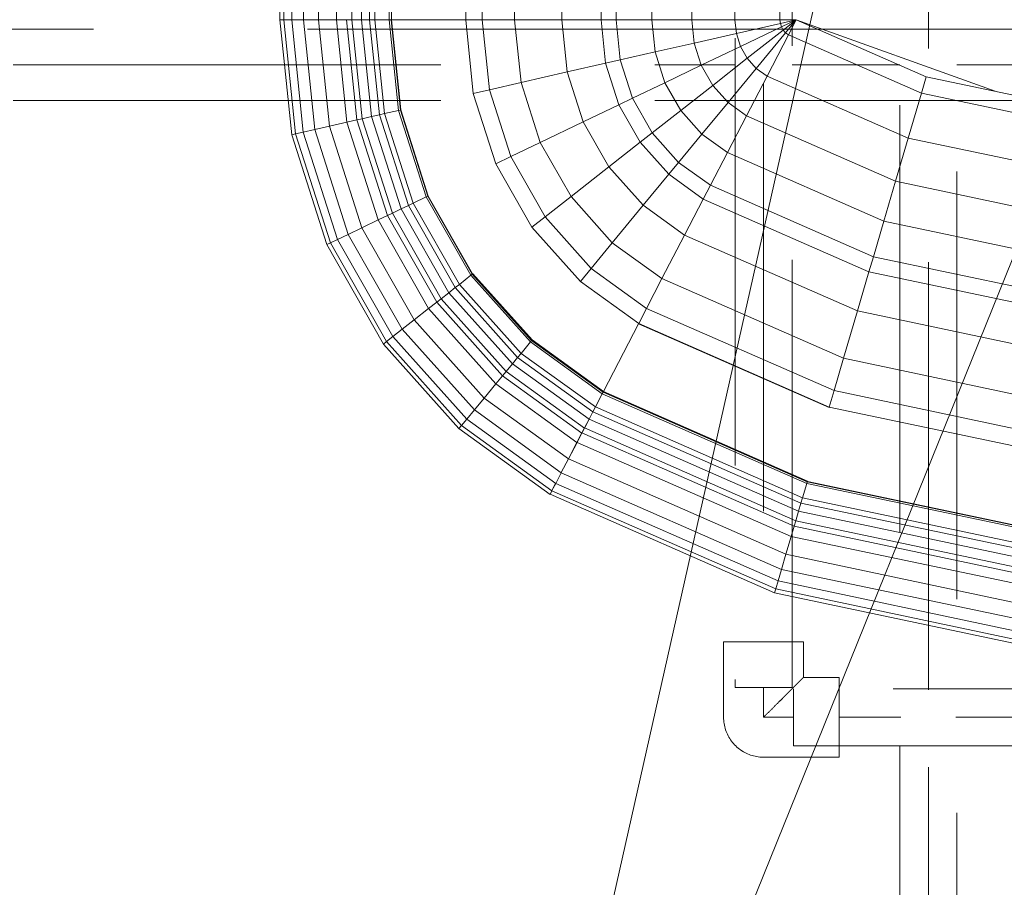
# Model space of a CAD drawing. Header units: millimetres. Extents: x -121 to 87583, y 4737 to 43333.
# Tile 23 of 86: x 41423 to 41768, y 42042 to 42347. Entities that reach past the tile are written whole.
import ezdxf

# ---------------------------------------------------------------- set-up
doc = ezdxf.new("R2010")
doc.units = ezdxf.units.MM
doc.linetypes.add('ADSK_Скрыто', pattern=[300, 150, -150])
doc.linetypes.add('ADSK_Штриховая_ш3 п1_5', pattern=[225, 150, -75])
for name, color, linetype, lineweight in [('A-DETL-____-HDLN', 90, 'ADSK_Скрыто', 9), ('A-DETL-____-MBND', 5, 'ADSK_Штриховая_ш3 п1_5', 20), ('M-EQPM-____-OTLN', 50, 'Continuous', 20), ('P-PIPE-____-IDEN', 2, 'Continuous', 20)]:
    doc.layers.add(name, color=color, linetype=linetype, lineweight=lineweight)

# ---------------------------------------------------------------- blocks, each defined once
blk = doc.blocks.new('Прямая форма - 83 new-608916-В_Этаж 01_Водопровод')
at = {"layer": 'M-EQPM-____-OTLN', "color": 9}
for p, q in [((-299.99, -183.27), (-299.99, -229.09)), ((-298.6, -183.27), (-298.6, -229.09)), ((-295.82, -183.27), (-295.82, -229.09)), ((-291.73, -183.27), (-291.73, -229.09)), ((-286.45, -183.27), (-286.45, -229.09)), ((-280.15, -183.27), (-280.15, -229.09)), ((-274.68, -183.27), (-274.68, -229.09)), ((-271.3, -183.27), (-271.3, -229.09)), ((-268.48, -183.27), (-268.48, -229.09)), ((-266.64, -183.27), (-266.64, -229.09)), ((-261.6, -183.27), (-261.6, -229.09)), ((-260.84, -183.27), (-260.84, -229.09)), ((-234.78, -183.27), (-234.78, -229.09)), ((-229.01, -183.27), (-229.01, -229.09)), ((-217.65, -183.27), (-217.65, -229.09)), ((-201.03, -183.27), (-201.03, -229.09)), ((-187.3, -183.27), (-187.3, -229.09)), ((-182.02, -183.27), (-182.02, -229.09)), ((-169.53, -183.27), (-169.53, -229.09)), ((-155.5, -183.27), (-155.5, -229.09)), ((-140.36, -183.27), (-140.36, -229.09)), ((-124.56, -183.27), (-124.56, -229.09)), ((-298.6, -229.09), (-299.99, -229.09)), ((-299.99, -229.09), (-295.83, -269.46)), ((-299.99, -229.09), (-298.6, -229.09)), ((-299.99, -229.09), (-295.83, -269.46)), ((-295.82, -229.09), (-298.6, -229.09)), ((-298.6, -229.09), (-294.47, -269.15)), ((-298.6, -229.09), (-295.82, -229.09)), ((-298.6, -229.09), (-294.47, -269.15)), ((-291.73, -229.09), (-295.82, -229.09)), ((-295.82, -229.09), (-291.75, -268.53)), ((-295.82, -229.09), (-291.73, -229.09)), ((-295.82, -229.09), (-291.75, -268.53)), ((-286.45, -229.09), (-291.73, -229.09)), ((-291.73, -229.09), (-287.76, -267.61)), ((-291.73, -229.09), (-286.45, -229.09)), ((-291.73, -229.09), (-287.76, -267.61)), ((-280.15, -229.09), (-286.45, -229.09)), ((-286.45, -229.09), (-282.6, -266.44)), ((-286.45, -229.09), (-280.15, -229.09)), ((-286.45, -229.09), (-282.6, -266.44)), ((-276.59, -229.09), (-280.15, -229.09)), ((-280.15, -229.09), (-276.45, -265.04)), ((-280.15, -229.09), (-276.59, -229.09)), ((-280.15, -229.09), (-276.45, -265.04)), ((-274.68, -229.09), (-276.59, -229.09)), ((-276.59, -229.09), (-272.96, -264.24)), ((-276.59, -229.09), (-274.68, -229.09)), ((-276.59, -229.09), (-272.96, -264.24)), ((-271.3, -229.09), (-274.68, -229.09)), ((-274.68, -229.09), (-271.1, -263.82)), ((-274.68, -229.09), (-271.3, -229.09)), ((-274.68, -229.09), (-271.1, -263.82)), ((-268.48, -229.09), (-271.3, -229.09)), ((-271.3, -229.09), (-267.8, -263.06)), ((-271.3, -229.09), (-268.48, -229.09)), ((-271.3, -229.09), (-267.8, -263.06)), ((-266.64, -229.09), (-268.48, -229.09)), ((-268.48, -229.09), (-265.04, -262.43)), ((-268.48, -229.09), (-266.64, -229.09)), ((-268.48, -229.09), (-265.04, -262.43)), ((-261.6, -229.09), (-266.64, -229.09)), ((-266.64, -229.09), (-263.25, -262.03)), ((-266.64, -229.09), (-261.6, -229.09)), ((-266.64, -229.09), (-263.25, -262.03)), ((-261.6, -229.09), (-258.32, -260.9)), ((-261.6, -229.09), (-260.97, -229.09)), ((-261.6, -229.09), (-258.32, -260.9)), ((-260.97, -229.09), (-257.71, -260.76)), ((-260.97, -229.09), (-260.84, -229.09)), ((-260.97, -229.09), (-257.71, -260.76)), ((-234.78, -229.09), (-260.84, -229.09)), ((-260.71, -229.09), (-260.84, -229.09)), ((-257.58, -260.73), (-260.84, -229.09)), ((-260.84, -229.09), (-257.58, -260.73)), ((-234.91, -229.09), (-260.71, -229.09)), ((-234.91, -229.09), (-234.78, -229.09)), ((-229.01, -229.09), (-234.78, -229.09)), ((-234.78, -229.09), (-229.01, -229.09)), ((-234.78, -229.09), (-232.12, -254.93)), ((-232.12, -254.93), (-234.78, -229.09)), ((-217.65, -229.09), (-229.01, -229.09)), ((-229.01, -229.09), (-226.48, -253.64)), ((-229.01, -229.09), (-217.65, -229.09)), ((-229.01, -229.09), (-226.48, -253.64)), ((-201.03, -229.09), (-217.65, -229.09)), ((-217.65, -229.09), (-215.38, -251.11)), ((-217.65, -229.09), (-201.03, -229.09)), ((-217.65, -229.09), (-215.38, -251.11)), ((-187.3, -229.09), (-201.03, -229.09)), ((-201.03, -229.09), (-199.15, -247.41)), ((-201.03, -229.09), (-187.3, -229.09)), ((-201.03, -229.09), (-199.15, -247.41)), ((-182.02, -229.09), (-187.3, -229.09)), ((-187.3, -229.09), (-185.73, -244.35)), ((-187.3, -229.09), (-182.02, -229.09)), ((-187.3, -229.09), (-185.73, -244.35)), ((-169.53, -229.09), (-182.02, -229.09)), ((-182.02, -229.09), (-180.56, -243.17)), ((-182.02, -229.09), (-169.53, -229.09)), ((-182.02, -229.09), (-180.56, -243.17)), ((-155.5, -229.09), (-169.53, -229.09)), ((-169.53, -229.09), (-168.36, -240.39)), ((-169.53, -229.09), (-155.5, -229.09)), ((-169.53, -229.09), (-168.36, -240.39)), ((-140.36, -229.09), (-155.5, -229.09)), ((-155.5, -229.09), (-154.66, -237.26)), ((-155.5, -229.09), (-140.36, -229.09)), ((-155.5, -229.09), (-154.66, -237.26)), ((-124.56, -229.09), (-140.36, -229.09)), ((-140.36, -229.09), (-139.86, -233.89)), ((-140.36, -229.09), (-124.56, -229.09)), ((-140.36, -229.09), (-139.86, -233.89)), ((-139.86, -233.89), (-124.43, -230.37)), ((-139.86, -233.89), (-124.43, -230.37)), ((-118.83, -229.09), (-124.56, -229.09)), ((-118.83, -229.09), (-124.56, -229.09)), ((-124.56, -229.09), (-124.43, -230.37)), ((-124.56, -229.09), (-124.43, -230.37)), ((-118.83, -229.09), (-124.43, -230.37)), ((-118.83, -229.09), (-124.43, -230.37)), ((-124.43, -230.37), (-124.04, -231.59)), ((-124.43, -230.37), (-124.04, -231.59)), ((-118.83, -229.09), (-124.04, -231.59)), ((-118.83, -229.09), (-124.04, -231.59)), ((-118.83, -229.09), (-123.41, -232.69)), ((-118.83, -229.09), (-123.41, -232.69)), ((-118.83, -229.09), (-122.57, -233.63)), ((-118.83, -229.09), (-122.57, -233.63)), ((-121.57, -234.34), (-118.85, -229.09)), ((-118.83, -229.09), (-121.56, -234.36)), ((-118.83, -229.07), (-73.23, -249.09)), ((-49.02, -254.19), (-118.83, -229.09)), ((-154.66, -237.26), (-139.86, -233.89)), ((-154.66, -237.26), (-139.86, -233.89)), ((-139.86, -233.89), (-138.4, -238.46)), ((-139.86, -233.89), (-138.4, -238.46)), ((-138.4, -238.46), (-124.04, -231.59)), ((-138.4, -238.46), (-124.04, -231.59)), ((-136.04, -242.61), (-123.41, -232.69)), ((-136.04, -242.61), (-123.41, -232.69)), ((-132.89, -246.14), (-122.57, -233.63)), ((-132.89, -246.14), (-122.57, -233.63)), ((-129.1, -248.85), (-121.57, -234.34)), ((-129.09, -248.88), (-121.56, -234.36)), ((-124.04, -231.59), (-123.41, -232.69)), ((-124.04, -231.59), (-123.41, -232.69)), ((-123.41, -232.69), (-122.57, -233.63)), ((-123.41, -232.69), (-122.57, -233.63)), ((-122.57, -233.63), (-121.56, -234.36)), ((-122.57, -233.63), (-121.56, -234.36)), ((-121.57, -234.34), (-74.91, -254.82)), ((-121.57, -234.34), (-74.91, -254.82)), ((-168.36, -240.39), (-154.66, -237.26)), ((-168.36, -240.39), (-154.66, -237.26)), ((-154.66, -237.26), (-152.17, -245.06)), ((-154.66, -237.26), (-152.17, -245.06)), ((-180.56, -243.17), (-168.36, -240.39)), ((-180.56, -243.17), (-168.36, -240.39)), ((-168.36, -240.39), (-164.92, -251.17)), ((-168.36, -240.39), (-164.92, -251.17)), ((-152.17, -245.06), (-138.4, -238.46)), ((-152.17, -245.06), (-138.4, -238.46)), ((-138.4, -238.46), (-136.04, -242.61)), ((-138.4, -238.46), (-136.04, -242.61)), ((-199.15, -247.41), (-185.73, -244.35)), ((-199.15, -247.41), (-185.73, -244.35)), ((-185.73, -244.35), (-180.56, -243.17)), ((-185.73, -244.35), (-180.56, -243.17)), ((-185.73, -244.35), (-181.08, -258.9)), ((-185.73, -244.35), (-181.08, -258.9)), ((-180.56, -243.17), (-176.28, -256.6)), ((-180.56, -243.17), (-176.28, -256.6)), ((-164.92, -251.17), (-152.17, -245.06)), ((-164.92, -251.17), (-152.17, -245.06)), ((-152.17, -245.06), (-148.15, -252.12)), ((-152.17, -245.06), (-148.15, -252.12)), ((-148.15, -252.12), (-136.04, -242.61)), ((-148.15, -252.12), (-136.04, -242.61)), ((-136.04, -242.61), (-132.89, -246.14)), ((-136.04, -242.61), (-132.89, -246.14)), ((-215.38, -251.11), (-199.15, -247.41)), ((-215.38, -251.11), (-199.15, -247.41)), ((-199.15, -247.41), (-193.57, -264.88)), ((-199.15, -247.41), (-193.57, -264.88)), ((-142.78, -258.12), (-132.89, -246.14)), ((-142.78, -258.12), (-132.89, -246.14)), ((-132.89, -246.14), (-129.09, -248.88)), ((-132.89, -246.14), (-129.09, -248.88)), ((-226.48, -253.64), (-215.38, -251.11)), ((-226.48, -253.64), (-215.38, -251.11)), ((-215.38, -251.11), (-208.67, -272.12)), ((-215.38, -251.11), (-208.67, -272.12)), ((-176.28, -256.6), (-164.92, -251.17)), ((-176.28, -256.6), (-164.92, -251.17)), ((-164.92, -251.17), (-159.36, -260.93)), ((-164.92, -251.17), (-159.36, -260.93)), ((-136.32, -262.77), (-129.1, -248.85)), ((-136.31, -262.79), (-129.09, -248.88)), ((-129.1, -248.85), (-79.55, -270.61)), ((-129.1, -248.85), (-79.55, -270.61)), ((-74.91, -254.82), (-73.23, -249.09)), ((-74.91, -254.82), (-73.23, -249.09)), ((-73.23, -249.09), (-24.73, -259.3)), ((-232.12, -254.93), (-226.48, -253.64)), ((-232.12, -254.93), (-226.48, -253.64)), ((-232.12, -254.93), (-224.25, -279.58)), ((-224.25, -279.58), (-232.12, -254.93)), ((-226.48, -253.64), (-219, -277.06)), ((-226.48, -253.64), (-219, -277.06)), ((-159.36, -260.93), (-148.15, -252.12)), ((-159.36, -260.93), (-148.15, -252.12)), ((-148.15, -252.12), (-142.78, -258.12)), ((-148.15, -252.12), (-142.78, -258.12)), ((-79.55, -270.61), (-74.91, -254.82)), ((-79.55, -270.61), (-74.91, -254.82)), ((-74.91, -254.82), (-25.3, -265.27)), ((-74.91, -254.82), (-25.3, -265.27)), ((-193.57, -264.88), (-181.08, -258.9)), ((-193.57, -264.88), (-181.08, -258.9)), ((-181.08, -258.9), (-176.28, -256.6)), ((-181.08, -258.9), (-176.28, -256.6)), ((-181.08, -258.9), (-173.57, -272.09)), ((-181.08, -258.9), (-173.57, -272.09)), ((-176.28, -256.6), (-169.35, -268.77)), ((-176.28, -256.6), (-169.35, -268.77)), ((-151.94, -269.23), (-142.78, -258.12)), ((-151.94, -269.23), (-142.78, -258.12)), ((-142.78, -258.12), (-136.31, -262.79)), ((-142.78, -258.12), (-136.31, -262.79)), ((-267.8, -263.06), (-265.04, -262.43)), ((-267.8, -263.06), (-265.04, -262.43)), ((-265.04, -262.43), (-263.25, -262.03)), ((-265.04, -262.43), (-263.25, -262.03)), ((-265.04, -262.43), (-254.88, -294.24)), ((-265.04, -262.43), (-254.88, -294.24)), ((-263.25, -262.03), (-258.32, -260.9)), ((-263.25, -262.03), (-258.32, -260.9)), ((-263.25, -262.03), (-253.22, -293.45)), ((-263.25, -262.03), (-253.22, -293.45)), ((-258.32, -260.9), (-257.71, -260.76)), ((-258.32, -260.9), (-257.71, -260.76)), ((-258.32, -260.9), (-248.63, -291.25)), ((-258.32, -260.9), (-248.63, -291.25)), ((-257.71, -260.76), (-257.58, -260.73)), ((-257.71, -260.76), (-257.58, -260.73)), ((-257.71, -260.76), (-248.06, -290.98)), ((-257.71, -260.76), (-248.06, -290.98)), ((-247.94, -290.92), (-257.58, -260.73)), ((-257.58, -260.73), (-247.94, -290.92)), ((-169.35, -268.77), (-159.36, -260.93)), ((-169.35, -268.77), (-159.36, -260.93)), ((-159.36, -260.93), (-151.94, -269.23)), ((-159.36, -260.93), (-151.94, -269.23)), ((-282.6, -266.44), (-276.45, -265.04)), ((-282.6, -266.44), (-276.45, -265.04)), ((-276.45, -265.04), (-272.96, -264.24)), ((-276.45, -265.04), (-272.96, -264.24)), ((-276.45, -265.04), (-265.5, -299.33)), ((-276.45, -265.04), (-265.5, -299.33)), ((-272.96, -264.24), (-271.1, -263.82)), ((-272.96, -264.24), (-271.1, -263.82)), ((-272.96, -264.24), (-262.26, -297.78)), ((-272.96, -264.24), (-262.26, -297.78)), ((-271.1, -263.82), (-267.8, -263.06)), ((-271.1, -263.82), (-267.8, -263.06)), ((-271.1, -263.82), (-260.52, -296.94)), ((-271.1, -263.82), (-260.52, -296.94)), ((-267.8, -263.06), (-257.45, -295.47)), ((-267.8, -263.06), (-257.45, -295.47)), ((-208.67, -272.12), (-193.57, -264.88)), ((-208.67, -272.12), (-193.57, -264.88)), ((-193.57, -264.88), (-184.55, -280.71)), ((-193.57, -264.88), (-184.55, -280.71)), ((-143.01, -275.66), (-136.32, -262.77)), ((-143, -275.69), (-136.31, -262.79)), ((-136.32, -262.77), (-84, -285.74)), ((-136.32, -262.77), (-84, -285.74)), ((-295.83, -269.46), (-294.47, -269.15)), ((-295.83, -269.46), (-294.47, -269.15)), ((-294.47, -269.15), (-291.75, -268.53)), ((-294.47, -269.15), (-291.75, -268.53)), ((-294.47, -269.15), (-282.27, -307.36)), ((-294.47, -269.15), (-282.27, -307.36)), ((-291.75, -268.53), (-287.76, -267.61)), ((-291.75, -268.53), (-287.76, -267.61)), ((-291.75, -268.53), (-279.74, -306.15)), ((-291.75, -268.53), (-279.74, -306.15)), ((-287.76, -267.61), (-282.6, -266.44)), ((-287.76, -267.61), (-282.6, -266.44)), ((-287.76, -267.61), (-276.02, -304.37)), ((-287.76, -267.61), (-276.02, -304.37)), ((-282.6, -266.44), (-271.23, -302.07)), ((-282.6, -266.44), (-271.23, -302.07)), ((-173.57, -272.09), (-169.35, -268.77)), ((-173.57, -272.09), (-169.35, -268.77)), ((-169.35, -268.77), (-160.1, -279.12)), ((-169.35, -268.77), (-160.1, -279.12)), ((-160.1, -279.12), (-151.94, -269.23)), ((-160.1, -279.12), (-151.94, -269.23)), ((-151.94, -269.23), (-143, -275.69)), ((-151.94, -269.23), (-143, -275.69)), ((-295.83, -269.46), (-283.54, -307.97)), ((-295.83, -269.46), (-283.54, -307.97)), ((-219, -277.06), (-208.67, -272.12)), ((-219, -277.06), (-208.67, -272.12)), ((-208.67, -272.12), (-197.84, -291.15)), ((-208.67, -272.12), (-197.84, -291.15)), ((-184.55, -280.71), (-173.57, -272.09)), ((-184.55, -280.71), (-173.57, -272.09)), ((-173.57, -272.09), (-163.55, -283.3)), ((-173.57, -272.09), (-163.55, -283.3)), ((-84, -285.74), (-79.55, -270.61)), ((-84, -285.74), (-79.55, -270.61)), ((-79.55, -270.61), (-26.87, -281.7)), ((-79.55, -270.61), (-26.87, -281.7)), ((-148.97, -287.14), (-143.01, -275.66)), ((-148.95, -287.16), (-143, -275.69)), ((-143.01, -275.66), (-88.12, -299.76)), ((-143.01, -275.66), (-88.12, -299.76)), ((-224.25, -279.58), (-219, -277.06)), ((-224.25, -279.58), (-219, -277.06)), ((-224.25, -279.58), (-211.54, -301.9)), ((-211.54, -301.9), (-224.25, -279.58)), ((-219, -277.06), (-206.92, -298.28)), ((-219, -277.06), (-206.92, -298.28)), ((-163.55, -283.3), (-160.1, -279.12)), ((-163.55, -283.3), (-160.1, -279.12)), ((-160.1, -279.12), (-148.95, -287.16)), ((-160.1, -279.12), (-148.95, -287.16)), ((-197.84, -291.15), (-184.55, -280.71)), ((-197.84, -291.15), (-184.55, -280.71)), ((-184.55, -280.71), (-172.52, -294.17)), ((-184.55, -280.71), (-172.52, -294.17)), ((-172.52, -294.17), (-163.55, -283.3)), ((-172.52, -294.17), (-163.55, -283.3)), ((-163.55, -283.3), (-151.47, -292.02)), ((-163.55, -283.3), (-151.47, -292.02)), ((-88.12, -299.76), (-84, -285.74)), ((-88.12, -299.76), (-84, -285.74)), ((-84, -285.74), (-28.37, -297.46)), ((-84, -285.74), (-28.37, -297.46)), ((-151.49, -291.99), (-148.97, -287.14)), ((-151.47, -292.02), (-148.95, -287.16)), ((-148.97, -287.14), (-91.79, -312.24)), ((-148.97, -287.14), (-91.79, -312.24)), ((-254.88, -294.24), (-253.22, -293.45)), ((-254.88, -294.24), (-253.22, -293.45)), ((-253.22, -293.45), (-248.63, -291.25)), ((-253.22, -293.45), (-248.63, -291.25)), ((-253.22, -293.45), (-237.01, -321.91)), ((-253.22, -293.45), (-237.01, -321.91)), ((-248.63, -291.25), (-248.06, -290.98)), ((-248.63, -291.25), (-248.06, -290.98)), ((-248.63, -291.25), (-232.98, -318.74)), ((-248.63, -291.25), (-232.98, -318.74)), ((-248.06, -290.98), (-247.94, -290.92)), ((-248.06, -290.98), (-247.94, -290.92)), ((-248.06, -290.98), (-232.48, -318.35)), ((-248.06, -290.98), (-232.48, -318.35)), ((-247.94, -290.92), (-232.37, -318.27)), ((-247.94, -290.92), (-232.37, -318.27)), ((-206.92, -298.28), (-197.84, -291.15)), ((-206.92, -298.28), (-197.84, -291.15)), ((-197.84, -291.15), (-183.37, -307.32)), ((-197.84, -291.15), (-183.37, -307.32)), ((-158.03, -304.61), (-151.49, -291.99)), ((-158.02, -304.64), (-151.47, -292.02)), ((-151.49, -291.99), (-93.35, -317.52)), ((-151.49, -291.99), (-93.35, -317.52)), ((-262.26, -297.78), (-260.52, -296.94)), ((-262.26, -297.78), (-260.52, -296.94)), ((-260.52, -296.94), (-257.45, -295.47)), ((-260.52, -296.94), (-257.45, -295.47)), ((-260.52, -296.94), (-243.43, -326.96)), ((-260.52, -296.94), (-243.43, -326.96)), ((-257.45, -295.47), (-254.88, -294.24)), ((-257.45, -295.47), (-254.88, -294.24)), ((-257.45, -295.47), (-240.73, -324.84)), ((-257.45, -295.47), (-240.73, -324.84)), ((-254.88, -294.24), (-238.47, -323.06)), ((-254.88, -294.24), (-238.47, -323.06)), ((-183.37, -307.32), (-172.52, -294.17)), ((-183.37, -307.32), (-172.52, -294.17)), ((-172.52, -294.17), (-158.02, -304.64)), ((-172.52, -294.17), (-158.02, -304.64)), ((-271.23, -302.07), (-265.5, -299.33)), ((-271.23, -302.07), (-265.5, -299.33)), ((-265.5, -299.33), (-262.26, -297.78)), ((-265.5, -299.33), (-262.26, -297.78)), ((-265.5, -299.33), (-247.81, -330.39)), ((-265.5, -299.33), (-247.81, -330.39)), ((-262.26, -297.78), (-244.96, -328.16)), ((-262.26, -297.78), (-244.96, -328.16)), ((-211.54, -301.9), (-206.92, -298.28)), ((-211.54, -301.9), (-206.92, -298.28)), ((-206.92, -298.28), (-190.79, -316.32)), ((-206.92, -298.28), (-190.79, -316.32)), ((-91.79, -312.24), (-88.12, -299.76)), ((-91.79, -312.24), (-88.12, -299.76)), ((-88.12, -299.76), (-29.77, -312.05)), ((-88.12, -299.76), (-29.77, -312.05)), ((-276.02, -304.37), (-271.23, -302.07)), ((-276.02, -304.37), (-271.23, -302.07)), ((-271.23, -302.07), (-252.85, -334.35)), ((-271.23, -302.07), (-252.85, -334.35)), ((-211.54, -301.9), (-194.56, -320.89)), ((-194.56, -320.89), (-211.54, -301.9)), ((-283.54, -307.97), (-282.27, -307.36)), ((-283.54, -307.97), (-282.27, -307.36)), ((-282.27, -307.36), (-279.74, -306.15)), ((-282.27, -307.36), (-279.74, -306.15)), ((-282.27, -307.36), (-262.56, -341.98)), ((-282.27, -307.36), (-262.56, -341.98)), ((-279.74, -306.15), (-276.02, -304.37)), ((-279.74, -306.15), (-276.02, -304.37)), ((-279.74, -306.15), (-260.34, -340.23)), ((-279.74, -306.15), (-260.34, -340.23)), ((-276.02, -304.37), (-257.07, -337.66)), ((-276.02, -304.37), (-257.07, -337.66)), ((-190.79, -316.32), (-183.37, -307.32)), ((-190.79, -316.32), (-183.37, -307.32)), ((-183.37, -307.32), (-165.94, -319.91)), ((-183.37, -307.32), (-165.94, -319.91)), ((-165.95, -319.88), (-158.03, -304.61)), ((-165.94, -319.91), (-158.02, -304.64)), ((-158.03, -304.61), (-97.38, -331.24)), ((-158.03, -304.61), (-97.38, -331.24)), ((-283.54, -307.97), (-263.67, -342.85)), ((-283.54, -307.97), (-263.67, -342.85)), ((-93.35, -317.52), (-91.79, -312.24)), ((-93.35, -317.52), (-91.79, -312.24)), ((-91.79, -312.24), (-31, -325.04)), ((-91.79, -312.24), (-31, -325.04)), ((-194.56, -320.89), (-190.79, -316.32)), ((-194.56, -320.89), (-190.79, -316.32)), ((-190.79, -316.32), (-171.36, -330.35)), ((-190.79, -316.32), (-171.36, -330.35)), ((-97.38, -331.24), (-93.35, -317.52)), ((-97.38, -331.24), (-93.35, -317.52)), ((-93.35, -317.52), (-31.53, -330.54)), ((-93.35, -317.52), (-31.53, -330.54)), ((-237.01, -321.91), (-232.98, -318.74)), ((-237.01, -321.91), (-232.98, -318.74)), ((-232.98, -318.74), (-232.48, -318.35)), ((-232.98, -318.74), (-232.48, -318.35)), ((-232.98, -318.74), (-212.08, -342.12)), ((-232.98, -318.74), (-212.08, -342.12)), ((-232.48, -318.35), (-232.37, -318.27)), ((-232.48, -318.35), (-232.37, -318.27)), ((-232.48, -318.35), (-211.67, -341.62)), ((-232.48, -318.35), (-211.67, -341.62)), ((-232.27, -318.19), (-232.37, -318.27)), ((-232.37, -318.27), (-232.27, -318.19)), ((-232.37, -318.27), (-211.59, -341.52)), ((-232.37, -318.27), (-211.59, -341.52)), ((-211.5, -341.42), (-232.27, -318.19)), ((-232.27, -318.19), (-211.5, -341.42)), ((-194.56, -320.89), (-174.11, -335.65)), ((-194.56, -320.89), (-174.11, -335.65)), ((-171.37, -330.33), (-165.95, -319.88)), ((-171.36, -330.35), (-165.94, -319.91)), ((-165.95, -319.88), (-102.26, -347.85)), ((-165.95, -319.88), (-102.26, -347.85)), ((-240.73, -324.84), (-238.47, -323.06)), ((-240.73, -324.84), (-238.47, -323.06)), ((-238.47, -323.06), (-237.01, -321.91)), ((-238.47, -323.06), (-237.01, -321.91)), ((-238.47, -323.06), (-216.57, -347.56)), ((-238.47, -323.06), (-216.57, -347.56)), ((-237.01, -321.91), (-215.37, -346.11)), ((-237.01, -321.91), (-215.37, -346.11)), ((-244.96, -328.16), (-243.43, -326.96)), ((-244.96, -328.16), (-243.43, -326.96)), ((-243.43, -326.96), (-240.73, -324.84)), ((-243.43, -326.96), (-240.73, -324.84)), ((-243.43, -326.96), (-220.62, -352.47)), ((-243.43, -326.96), (-220.62, -352.47)), ((-240.73, -324.84), (-218.42, -349.8)), ((-240.73, -324.84), (-218.42, -349.8)), ((-252.85, -334.35), (-247.81, -330.39)), ((-252.85, -334.35), (-247.81, -330.39)), ((-247.81, -330.39), (-244.96, -328.16)), ((-247.81, -330.39), (-244.96, -328.16)), ((-247.81, -330.39), (-224.2, -356.81)), ((-247.81, -330.39), (-224.2, -356.81)), ((-244.96, -328.16), (-221.87, -353.98)), ((-244.96, -328.16), (-221.87, -353.98)), ((-174.12, -335.63), (-171.37, -330.33)), ((-171.37, -330.33), (-105.6, -359.2)), ((-171.37, -330.33), (-105.6, -359.2)), ((-102.26, -347.85), (-97.38, -331.24)), ((-102.26, -347.85), (-97.38, -331.24)), ((-97.38, -331.24), (-32.89, -344.83)), ((-97.38, -331.24), (-32.89, -344.83)), ((-257.07, -337.66), (-252.85, -334.35)), ((-257.07, -337.66), (-252.85, -334.35)), ((-252.85, -334.35), (-228.31, -361.79)), ((-252.85, -334.35), (-228.31, -361.79)), ((-260.34, -340.23), (-257.07, -337.66)), ((-260.34, -340.23), (-257.07, -337.66)), ((-257.07, -337.66), (-231.76, -365.97)), ((-257.07, -337.66), (-231.76, -365.97)), ((-186.5, -359.48), (-174.19, -335.75)), ((-174.17, -335.77), (-186.47, -359.48)), ((-174.19, -335.75), (-174.12, -335.63)), ((-107.33, -365.1), (-174.19, -335.75)), ((-174.19, -335.75), (-107.33, -365.1)), ((-174.17, -335.77), (-174.11, -335.65)), ((-174.12, -335.63), (-107.3, -364.97)), ((-174.12, -335.63), (-107.3, -364.97)), ((-262.56, -341.98), (-260.34, -340.23)), ((-262.56, -341.98), (-260.34, -340.23)), ((-260.34, -340.23), (-234.43, -369.21)), ((-260.34, -340.23), (-234.43, -369.21)), ((-212.08, -342.12), (-211.67, -341.62)), ((-212.08, -342.12), (-211.67, -341.62)), ((-211.67, -341.62), (-211.59, -341.52)), ((-211.67, -341.62), (-211.59, -341.52)), ((-211.67, -341.62), (-186.62, -359.7)), ((-211.67, -341.62), (-186.62, -359.7)), ((-211.59, -341.52), (-211.5, -341.42)), ((-211.59, -341.52), (-211.5, -341.42)), ((-211.59, -341.52), (-186.56, -359.58)), ((-211.59, -341.52), (-186.56, -359.58)), ((-211.5, -341.42), (-186.47, -359.48)), ((-211.5, -341.42), (-186.47, -359.48)), ((-263.67, -342.85), (-262.56, -341.98)), ((-263.67, -342.85), (-262.56, -341.98)), ((-263.67, -342.85), (-237.16, -372.51)), ((-263.67, -342.85), (-237.16, -372.51)), ((-262.56, -341.98), (-236.25, -371.41)), ((-262.56, -341.98), (-236.25, -371.41)), ((-215.37, -346.11), (-212.08, -342.12)), ((-215.37, -346.11), (-212.08, -342.12)), ((-212.08, -342.12), (-186.91, -360.29)), ((-212.08, -342.12), (-186.91, -360.29)), ((-218.42, -349.8), (-216.57, -347.56)), ((-218.42, -349.8), (-216.57, -347.56)), ((-216.57, -347.56), (-215.37, -346.11)), ((-216.57, -347.56), (-215.37, -346.11)), ((-216.57, -347.56), (-190.19, -366.61)), ((-216.57, -347.56), (-190.19, -366.61)), ((-215.37, -346.11), (-189.31, -364.92)), ((-215.37, -346.11), (-189.31, -364.92)), ((-105.6, -359.2), (-102.26, -347.85)), ((-105.6, -359.2), (-102.26, -347.85)), ((-102.26, -347.85), (-34.54, -362.11)), ((-102.26, -347.85), (-34.54, -362.11)), ((-220.62, -352.47), (-218.42, -349.8)), ((-220.62, -352.47), (-218.42, -349.8)), ((-218.42, -349.8), (-191.53, -369.2)), ((-218.42, -349.8), (-191.53, -369.2)), ((-224.2, -356.81), (-221.87, -353.98)), ((-224.2, -356.81), (-221.87, -353.98)), ((-221.87, -353.98), (-220.62, -352.47)), ((-221.87, -353.98), (-220.62, -352.47)), ((-221.87, -353.98), (-194.04, -374.07)), ((-221.87, -353.98), (-194.04, -374.07)), ((-220.62, -352.47), (-193.14, -372.31)), ((-220.62, -352.47), (-193.14, -372.31)), ((-228.31, -361.79), (-224.2, -356.81)), ((-228.31, -361.79), (-224.2, -356.81)), ((-224.2, -356.81), (-195.76, -377.34)), ((-224.2, -356.81), (-195.76, -377.34)), ((-231.76, -365.97), (-228.31, -361.79)), ((-231.76, -365.97), (-228.31, -361.79)), ((-228.31, -361.79), (-198.76, -383.13)), ((-228.31, -361.79), (-198.76, -383.13)), ((-189.31, -364.91), (-186.91, -360.27)), ((-189.3, -364.93), (-186.9, -360.3)), ((-186.91, -360.27), (-186.62, -359.72)), ((-186.9, -360.3), (-186.6, -359.72)), ((-186.9, -360.28), (-115.17, -391.77)), ((-186.9, -360.28), (-115.17, -391.77)), ((-186.62, -359.72), (-186.56, -359.6)), ((-186.6, -359.72), (-186.54, -359.6)), ((-186.6, -359.73), (-115, -391.17)), ((-186.6, -359.73), (-115, -391.17)), ((-186.56, -359.6), (-186.5, -359.48)), ((-186.54, -359.6), (-186.47, -359.48)), ((-186.54, -359.61), (-114.96, -391.04)), ((-186.54, -359.61), (-114.96, -391.04)), ((-114.92, -390.91), (-186.5, -359.48)), ((-186.5, -359.48), (-114.92, -390.91)), ((-107.3, -364.97), (-105.6, -359.2)), ((-107.3, -364.97), (-105.6, -359.2)), ((-105.6, -359.2), (-35.67, -373.93)), ((-105.6, -359.2), (-35.67, -373.93)), ((-234.43, -369.21), (-231.76, -365.97)), ((-234.43, -369.21), (-231.76, -365.97)), ((-231.76, -365.97), (-201.27, -387.98)), ((-231.76, -365.97), (-201.27, -387.98)), ((-190.19, -366.59), (-189.31, -364.91)), ((-190.17, -366.62), (-189.3, -364.93)), ((-189.3, -364.91), (-116.66, -396.81)), ((-189.3, -364.91), (-116.66, -396.81)), ((-107.33, -365.1), (-107.3, -364.97)), ((-107.33, -365.1), (-107.3, -364.97)), ((-107.3, -364.97), (-36.24, -379.93)), ((-36.24, -379.93), (-107.3, -364.97)), ((-236.25, -371.41), (-234.43, -369.21)), ((-236.25, -371.41), (-234.43, -369.21)), ((-234.43, -369.21), (-203.22, -391.74)), ((-234.43, -369.21), (-203.22, -391.74)), ((-193.14, -372.29), (-191.53, -369.19)), ((-193.13, -372.32), (-191.52, -369.21)), ((-191.53, -369.19), (-190.19, -366.59)), ((-191.52, -369.21), (-190.17, -366.62)), ((-191.52, -369.2), (-118.02, -401.46)), ((-191.52, -369.2), (-118.02, -401.46)), ((-190.17, -366.6), (-117.19, -398.64)), ((-190.17, -366.6), (-117.19, -398.64)), ((-237.16, -372.51), (-236.25, -371.41)), ((-237.16, -372.51), (-236.25, -371.41)), ((-237.16, -372.51), (-205.2, -395.58)), ((-237.16, -372.51), (-205.2, -395.58)), ((-236.25, -371.41), (-204.55, -394.29)), ((-236.25, -371.41), (-204.55, -394.29)), ((-194.06, -374.05), (-193.14, -372.29)), ((-194.04, -374.07), (-193.13, -372.32)), ((-193.13, -372.3), (-119.02, -404.84)), ((-193.13, -372.3), (-119.02, -404.84)), ((-195.76, -377.33), (-194.06, -374.05)), ((-195.73, -377.33), (-194.04, -374.07)), ((-194.04, -374.05), (-119.58, -406.75)), ((-194.04, -374.05), (-119.58, -406.75)), ((-198.76, -383.11), (-195.77, -377.35)), ((-198.73, -383.11), (-195.74, -377.35)), ((-195.74, -377.33), (-120.62, -410.31)), ((-195.74, -377.33), (-120.62, -410.31)), ((-201.27, -387.96), (-198.77, -383.14)), ((-201.25, -387.96), (-198.75, -383.14)), ((-198.75, -383.12), (-122.48, -416.6)), ((-198.75, -383.12), (-122.48, -416.6)), ((-203.22, -391.72), (-201.29, -387.99)), ((-203.2, -391.72), (-201.26, -387.99)), ((-201.26, -387.97), (-124.03, -421.88)), ((-201.26, -387.97), (-124.03, -421.88)), ((-204.55, -394.28), (-203.24, -391.75)), ((-204.53, -394.28), (-203.21, -391.75)), ((-203.21, -391.73), (-125.23, -425.96)), ((-203.21, -391.73), (-125.23, -425.96)), ((-116.66, -396.81), (-115.17, -391.77)), ((-116.66, -396.81), (-115.17, -391.77)), ((-115.17, -391.77), (-115, -391.17)), ((-115.17, -391.77), (-115, -391.17)), ((-115.17, -391.77), (-38.9, -407.83)), ((-115.17, -391.77), (-38.9, -407.83)), ((-115, -391.17), (-114.96, -391.04)), ((-115, -391.17), (-114.96, -391.04)), ((-115, -391.17), (-38.84, -407.21)), ((-115, -391.17), (-38.84, -407.21)), ((-114.92, -390.91), (-114.96, -391.04)), ((-114.96, -391.04), (-114.92, -390.91)), ((-38.83, -407.07), (-114.96, -391.04)), ((-114.96, -391.04), (-38.83, -407.07)), ((-205.21, -395.56), (-126.45, -430.14)), ((-205.21, -395.56), (-126.45, -430.14)), ((-205.2, -395.58), (-204.54, -394.3)), ((-204.54, -394.29), (-126.04, -428.75)), ((-204.54, -394.29), (-126.04, -428.75)), ((-117.19, -398.64), (-116.66, -396.81)), ((-117.19, -398.64), (-116.66, -396.81)), ((-116.66, -396.81), (-39.4, -413.08)), ((-116.66, -396.81), (-39.4, -413.08)), ((-118.02, -401.46), (-117.19, -398.64)), ((-118.02, -401.46), (-117.19, -398.64)), ((-117.19, -398.64), (-39.58, -414.98)), ((-117.19, -398.64), (-39.58, -414.98)), ((-119.02, -404.84), (-118.02, -401.46)), ((-119.02, -404.84), (-118.02, -401.46)), ((-118.02, -401.46), (-39.86, -417.92)), ((-118.02, -401.46), (-39.86, -417.92)), ((-120.62, -410.31), (-119.58, -406.75)), ((-120.62, -410.31), (-119.58, -406.75)), ((-119.58, -406.75), (-119.02, -404.84)), ((-119.58, -406.75), (-119.02, -404.84)), ((-119.58, -406.75), (-40.39, -423.42)), ((-119.58, -406.75), (-40.39, -423.42)), ((-119.02, -404.84), (-40.2, -421.44)), ((-119.02, -404.84), (-40.2, -421.44)), ((-122.48, -416.6), (-120.62, -410.31)), ((-122.48, -416.6), (-120.62, -410.31)), ((-120.62, -410.31), (-40.74, -427.13)), ((-120.62, -410.31), (-40.74, -427.13)), ((-124.03, -421.88), (-122.48, -416.6)), ((-124.03, -421.88), (-122.48, -416.6)), ((-122.48, -416.6), (-41.37, -433.69)), ((-122.48, -416.6), (-41.37, -433.69)), ((-125.23, -425.96), (-124.03, -421.88)), ((-125.23, -425.96), (-124.03, -421.88)), ((-124.03, -421.88), (-41.89, -439.17)), ((-124.03, -421.88), (-41.89, -439.17)), ((-126.04, -428.75), (-125.23, -425.96)), ((-126.04, -428.75), (-125.23, -425.96)), ((-125.23, -425.96), (-42.3, -443.43)), ((-125.23, -425.96), (-42.3, -443.43)), ((-126.45, -430.14), (-126.04, -428.75)), ((-126.45, -430.14), (-126.04, -428.75)), ((-126.45, -430.14), (-42.71, -447.77)), ((-126.45, -430.14), (-42.71, -447.77)), ((-126.04, -428.75), (-42.57, -446.33)), ((-126.04, -428.75), (-42.57, -446.33))]:
    blk.add_line(p, q, dxfattribs=at)
blk = doc.blocks.new('Прямая форма - FU - 054-608917-В_Этаж 01_Водопровод')
blk.add_blockref('Прямая форма - 83 new-608916-В_Этаж 01_Водопровод', (0, 0))
blk = doc.blocks.new('83 new_ifc_RVT-1-В_Этаж 01_Водопровод')
at = {"layer": 'M-EQPM-____-OTLN', "color": 9, "lineweight": 20}
blk.add_blockref('Прямая форма - FU - 054-608917-В_Этаж 01_Водопровод', (21787.83, 42575.83), dxfattribs=at)
blk = doc.blocks.new('ADSK_Полипропилен_Отвод - Универсальный-V20-В_Этаж 01_Водопровод')
at = {"layer": 'A-DETL-____-MBND', "color": 220}
for p, q in [((-14, 26.5), (-14, 14)), ((14, 26.5), (-14, 26.5)), ((14, 0), (14, 26.5)), ((-14, 14), (-26.5, 14)), ((-26.5, 14), (-26.5, -14)), ((-26.5, -14), (0, -14))]:
    blk.add_line(p, q, dxfattribs=at)
at = {"layer": 'A-DETL-____-MBND', "color": 220, "flags": 128}
blk.add_lwpolyline([(0, -14), (0.56, -13.99), (1.12, -13.96), (1.68, -13.9), (2.23, -13.82), (2.78, -13.72), (3.33, -13.6), (3.87, -13.45), (4.4, -13.29), (4.93, -13.1), (5.45, -12.89), (5.96, -12.67), (6.46, -12.42), (6.96, -12.15), (7.44, -11.86), (7.9, -11.55), (8.36, -11.23), (8.8, -10.89), (9.23, -10.53), (9.64, -10.15), (10.04, -9.75), (10.43, -9.34), (10.79, -8.92), (11.14, -8.48), (11.47, -8.03), (11.78, -7.56), (12.07, -7.09), (12.35, -6.6), (12.6, -6.1), (12.84, -5.59), (13.05, -5.07), (13.24, -4.55), (13.41, -4.01), (13.56, -3.47), (13.69, -2.93), (13.8, -2.38), (13.88, -1.83), (13.94, -1.27), (13.98, -0.71), (14, -0.15), (14, 0)], dxfattribs=at)
at = {"layer": 'A-DETL-____-MBND', "color": 220}
blk.add_open_spline([(0, 0), (-0.9, 0.89), (-2.69, 2.7), (-4.9, 4.9), (-6.4, 6.4), (-7.24, 7.23), (-7.85, 7.85), (-8.45, 8.45), (-9.04, 9.04), (-9.62, 9.61), (-10.16, 10.16), (-10.69, 10.7), (-11.2, 11.2), (-11.69, 11.68), (-12.12, 12.12), (-12.53, 12.54), (-12.9, 12.91), (-13.23, 13.23), (-13.5, 13.5), (-13.71, 13.72), (-13.92, 13.93), (-13.99, 14), (-14, 14)], degree=3, knots=[0, 0, 0, 0, 0.142857, 0.285714, 0.357143, 0.392857, 0.428571, 0.464286, 0.5, 0.535714, 0.571429, 0.607143, 0.642857, 0.678571, 0.714286, 0.75, 0.785714, 0.821429, 0.857143, 0.892857, 0.928571, 1, 1, 1, 1], dxfattribs=at)

msp = doc.modelspace()

# ---------------------------------------------------------------- linework, layer by layer
at = {"layer": 'A-DETL-____-HDLN', "color": 140}
for p, q in [((41693.59, 42343.38), (41673.69, 42343.38)), ((41751.41, 42343.38), (41731.51, 42343.38)), ((41673.69, 42318.38), (41693.59, 42318.38)), ((41731.51, 42318.38), (41751.41, 42318.38))]:
    msp.add_line(p, q, dxfattribs=at)
at = {"layer": 'A-DETL-____-HDLN', "color": 210}
for p, q in [((41673.64, 42112.55), (41693.64, 42112.55)), ((41694.14, 42112.05), (41694.14, 42092.05))]:
    msp.add_line(p, q, dxfattribs=at)
at = {"layer": 'A-DETL-____-MBND', "color": 220}
for p, q in [((41673.64, 42565.33), (41673.64, 42112.55)), ((41693.64, 42112.55), (41693.64, 42561.83)), ((41683.64, 42549.33), (41683.64, 42128.55)), ((41731.46, 42541.83), (41731.46, 41918.53)), ((41751.46, 41918.53), (41751.46, 42541.64)), ((41741.46, 42111.68), (41741.46, 42508.23)), ((41683.64, 42112.55), (41683.64, 42102.05)), ((41879.13, 42112.05), (41694.14, 42112.05)), ((41683.64, 42102.05), (41694.14, 42102.05)), ((41731.8, 42102.05), (41710.14, 42102.05)), ((41874.38, 42102.05), (41751.12, 42102.05)), ((41694.14, 42092.05), (41879.13, 42092.05)), ((41741.46, 41934.53), (41741.46, 42092.39))]:
    msp.add_line(p, q, dxfattribs=at)
at = {"layer": 'A-DETL-____-MBND', "color": 150}
for p, q in [((41673.64, 42343.38), (40295.48, 42343.38)), ((41731.46, 42343.38), (41693.64, 42343.38)), ((41869.96, 42343.38), (41751.46, 42343.38)), ((40295.48, 42330.88), (41673.64, 42330.88)), ((41693.64, 42330.88), (41731.46, 42330.88)), ((41751.46, 42330.88), (41869.96, 42330.88)), ((40295.48, 42318.38), (41673.64, 42318.38)), ((41693.64, 42318.38), (41731.46, 42318.38)), ((41751.46, 42318.38), (41870.05, 42318.38))]:
    msp.add_line(p, q, dxfattribs=at)
at = {"layer": 'P-PIPE-____-IDEN'}
for p in [(41886.46, 42548.93), (41737.31, 42511.34)]:
    msp.add_line(p, (41568.54, 41761.63), dxfattribs=at)

# ---------------------------------------------------------------- block references
at = {"lineweight": 9}
msp.add_blockref('83 new_ifc_RVT-1-В_Этаж 01_Водопровод', (20026.13, 0), dxfattribs=at)
at = {"layer": 'A-DETL-____-MBND', "color": 220, "rotation": 270}
msp.add_blockref('ADSK_Полипропилен_Отвод - Универсальный-V20-В_Этаж 01_Водопровод', (41683.64, 42102.05), dxfattribs=at)

doc.saveas('drawing.dxf')
